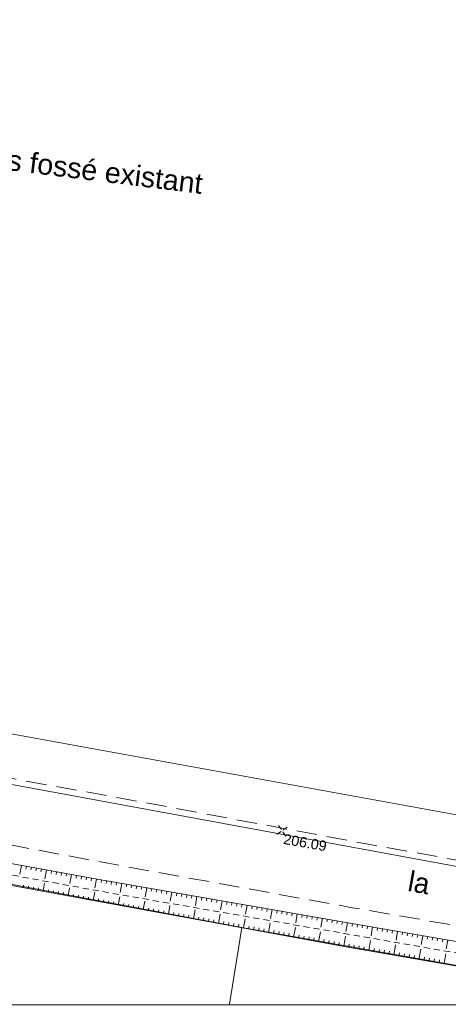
# Model space of a CAD drawing. Header units: millimetres. Extents: x -446952 to 537903, y -185749 to 168493.
# Tile 87 of 155: x 341741 to 383822, y -185749 to -89091. Entities that reach past the tile are written whole.
import ezdxf
from ezdxf.xclip import XClip

# ---------------------------------------------------------------- set-up
doc = ezdxf.new("R2010")
doc.units = ezdxf.units.MM
doc.header["$MEASUREMENT"] = 0
doc.header["$XCLIPFRAME"] = 0
for name, pattern in [('CHEMIN', [3000, 2000, -1000]), ('FOSSE', [1000, 600, -400]), ('Wipeout_Contour', [1000, 0, -1000])]:
    doc.linetypes.add(name, pattern=pattern)
for name, color, linetype in [('02 AF-17-0322 ZAE POMME- CHANTIER-2018-09-26_2_02-PAP-EP TEXTE POUR 2000°', 7, 'Continuous'), ('02 AF-17-0322 ZAE POMME- CHANTIER-2018-09-26_2_2D - Dessins placés - Géomètre.2D', 7, 'Continuous'), ('02 AF-17-0322 ZAE POMME- CHANTIER-2018-09-26_2_X-PAP-PL_PT_1_TN décapé', 7, 'Continuous'), ('02 AF-17-0322 ZAE POMME- CHANTIER-2018-09-26_2_X-PTS TOPO-TEXTE TOPOALT', 7, 'Continuous'), ('02 AF-17-0322 ZAE POMME- CHANTIER-2018-09-26_2_X-PTS TOPO-TOPOPOINT', 7, 'Continuous'), ('02 AF-17-0322 ZAE POMME- CHANTIER-2018-09-26_2_Y - FDP TOPO-LIMITES', 7, 'Continuous'), ('02 AF-17-0322 ZAE POMME- CHANTIER-2018-09-26_2_Y - FDP TOPO-LIMITES_ 98061', 7, 'Continuous'), ('02 AF-17-0322 ZAE POMME- CHANTIER-2018-09-26_2_Y-FDP TOPO-TOP_AXE_FOSSE', 7, 'Continuous'), ('02 AF-17-0322 ZAE POMME- CHANTIER-2018-09-26_2_Y-FDP TOPO-TOP_BARBULE', 7, 'Continuous'), ('02 AF-17-0322 ZAE POMME- CHANTIER-2018-09-26_2_Y-FDP TOPO-TOP_BORNE', 7, 'Continuous'), ('02 AF-17-0322 ZAE POMME- CHANTIER-2018-09-26_2_Y-FDP TOPO-TOP_TALUS', 7, 'Continuous'), ('02 AF-17-0322 ZAE POMME- CHANTIER-2018-09-26_2_Y-FDP TOPO-TOP_VOIRIE', 7, 'Continuous'), ('2D - Dessins placés - Géomètre.2D', 7, 'Continuous')]:
    doc.layers.add(name, color=color, linetype=linetype)
doc.styles.add('STYLE_GENERE_4', font='txt')
doc.styles.add('STYLE_GENERE_6', font='stylu.ttf')

# ---------------------------------------------------------------- blocks, each defined once
blk = doc.blocks.new('Dessin_1_2', base_point=(-56559339, -2771872408))
at = {"color": 254, "linetype": 'Wipeout_Contour', "lineweight": 0, "ltscale": 2094265.569888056}
blk.add_wipeout([(-446952, -185749), (537903, -185749), (537903, 168493), (-446952, 168064)], dxfattribs=at).dxf.layer = '02 AF-17-0322 ZAE POMME- CHANTIER-2018-09-26_2_2D - Dessins placés - Géomètre.2D'
at = {"layer": '02 AF-17-0322 ZAE POMME- CHANTIER-2018-09-26_2_X-PTS TOPO-TOPOPOINT', "color": 14, "linetype": 'Continuous', "lineweight": 15, "true_color": 0xa80f02}
blk.add_line((367501, -168705), (367501, -168705), dxfattribs=at)
at = {"layer": '02 AF-17-0322 ZAE POMME- CHANTIER-2018-09-26_2_Y - FDP TOPO-LIMITES', "color": 14, "linetype": 'Continuous', "lineweight": 15, "true_color": 0xa80f02}
for p, q in [((363553, -178225), (302293, -166694)), ((362354, -185749), (363553, -178225)), ((362354, -185749), (363553, -178225)), ((363553, -178225), (406150, -185749))]:
    blk.add_line(p, q, dxfattribs=at)
at = {"layer": '02 AF-17-0322 ZAE POMME- CHANTIER-2018-09-26_2_Y - FDP TOPO-LIMITES_ 98061', "color": 14, "linetype": 'Continuous', "lineweight": 15, "true_color": 0xa80f02, "flags": 128}
for points in [[(485611, -185749), (479271, -184342), (458993, -180658), (294447, -150768), (310076, -57695), (316405, -13756), (362518, -18746), (401416, -23168), (423536, -25618), (537903, -55089)], [(458900, -185749), (389099, -173043), (293692, -155477), (294447, -150768), (458993, -180658), (479271, -184342), (485611, -185749)]]:
    blk.add_lwpolyline(points, dxfattribs=at)
at = {"layer": '02 AF-17-0322 ZAE POMME- CHANTIER-2018-09-26_2_Y-FDP TOPO-TOP_AXE_FOSSE', "color": 14, "linetype": 'FOSSE', "lineweight": 15, "true_color": 0xa80f02, "flags": 128}
blk.add_lwpolyline([(302700, -165947), (326775, -170466), (349645, -174646), (373638, -178800), (396305, -182735), (412881, -185749)], dxfattribs=at)
at = {"layer": '02 AF-17-0322 ZAE POMME- CHANTIER-2018-09-26_2_Y-FDP TOPO-TOP_BARBULE', "color": 14, "linetype": 'Continuous', "lineweight": 15, "true_color": 0xa80f02}
for p, q in [((341909, -172121), (341754, -172982)), ((342401, -172210), (342355, -172468)), ((342893, -172299), (342847, -172558)), ((343385, -172388), (343339, -172647)), ((343877, -172476), (343831, -172736)), ((344369, -172565), (344213, -173430)), ((344862, -172654), (344815, -172914)), ((345354, -172743), (345307, -173003)), ((345846, -172832), (345799, -173092)), ((346338, -172920), (346291, -173181)), ((346830, -173009), (346673, -173878)), ((344040, -174658), (344187, -173856)), ((347322, -173098), (347275, -173359)), ((347814, -173187), (347767, -173448)), ((348306, -173276), (348259, -173537)), ((348798, -173365), (348751, -173626)), ((349290, -173453), (349132, -174327)), ((349782, -173541), (349737, -173804)), ((350275, -173626), (350229, -173889)), ((350768, -173712), (350722, -173975)), ((351260, -173797), (351215, -174060)), ((351753, -173883), (351601, -174759)), ((352245, -173968), (352200, -174231)), ((342072, -174298), (342116, -174057)), ((342564, -174388), (342608, -174147)), ((343056, -174478), (343100, -174237)), ((343548, -174568), (343592, -174328)), ((344531, -174749), (344576, -174508)), ((345023, -174839), (345067, -174598)), ((345515, -174929), (345559, -174688)), ((346007, -175019), (346051, -174778)), ((346499, -175109), (346646, -174306)), ((348958, -175560), (349105, -174755)), ((352738, -174054), (352692, -174317)), ((353231, -174139), (353185, -174402)), ((353723, -174225), (353678, -174487)), ((354216, -174310), (354064, -175186)), ((354709, -174396), (354663, -174658)), ((355201, -174481), (355156, -174744)), ((355694, -174567), (355648, -174829)), ((356187, -174652), (356141, -174915)), ((356679, -174738), (356527, -175613)), ((357172, -174823), (357126, -175086)), ((357664, -174909), (357619, -175171)), ((346990, -175199), (347035, -174958)), ((347482, -175289), (347526, -175048)), ((347974, -175379), (348018, -175138)), ((348466, -175470), (348510, -175228)), ((349449, -175650), (349494, -175409)), ((349941, -175740), (349986, -175497)), ((350433, -175830), (350478, -175586)), ((350925, -175919), (350970, -175675)), ((351417, -176009), (351566, -175190)), ((351909, -176099), (351954, -175852)), ((353876, -176458), (354029, -175621)), ((358157, -174995), (358112, -175257)), ((358650, -175080), (358604, -175342)), ((359142, -175166), (358991, -176039)), ((359635, -175251), (359589, -175513)), ((360128, -175337), (360082, -175599)), ((360620, -175422), (360575, -175684)), ((361113, -175508), (361067, -175770)), ((361605, -175593), (361454, -176466)), ((362098, -175679), (362053, -175941)), ((362591, -175764), (362545, -176026)), ((363083, -175850), (363038, -176112)), ((352401, -176189), (352446, -175941)), ((352893, -176279), (352938, -176030)), ((353384, -176368), (353430, -176118)), ((354368, -176548), (354414, -176296)), ((354860, -176638), (354906, -176384)), ((355352, -176728), (355398, -176473)), ((355844, -176817), (355890, -176562)), ((356336, -176907), (356492, -176052)), ((356828, -176997), (356875, -176739)), ((357319, -177087), (357367, -176828)), ((358795, -177356), (358954, -176483)), ((363576, -175935), (363531, -176197)), ((364069, -176021), (363917, -176893)), ((364561, -176106), (364516, -176368)), ((365054, -176192), (365008, -176453)), ((365546, -176277), (365501, -176539)), ((366039, -176363), (365994, -176624)), ((366532, -176449), (366381, -177320)), ((367024, -176534), (366979, -176795)), ((367517, -176620), (367472, -176881)), ((368010, -176705), (367964, -176966)), ((368502, -176791), (368457, -177052)), ((368995, -176876), (368844, -177746)), ((357811, -177176), (357859, -176917)), ((358303, -177266), (358351, -177006)), ((359287, -177446), (359335, -177183)), ((359779, -177536), (359827, -177272)), ((360271, -177625), (360319, -177360)), ((360762, -177715), (360811, -177449)), ((361254, -177805), (361417, -176914)), ((361746, -177895), (361795, -177627)), ((362238, -177985), (362287, -177715)), ((362730, -178074), (362779, -177804)), ((363714, -178254), (363880, -177345)), ((366173, -178703), (366342, -177776)), ((369488, -176962), (369442, -177223)), ((369980, -177047), (369935, -177308)), ((370473, -177133), (370427, -177394)), ((370965, -177218), (370920, -177479)), ((371458, -177304), (371307, -178173)), ((371951, -177389), (371905, -177650)), ((372443, -177475), (372398, -177736)), ((372936, -177560), (372891, -177821)), ((373429, -177646), (373383, -177907)), ((373921, -177731), (373770, -178600)), ((374414, -177817), (374369, -178078)), ((363222, -178164), (363271, -177893)), ((364206, -178344), (364256, -178070)), ((364697, -178434), (364748, -178159)), ((365189, -178523), (365240, -178248)), ((365681, -178613), (365732, -178336)), ((366665, -178793), (366716, -178514)), ((367157, -178883), (367208, -178602)), ((367649, -178972), (367700, -178691)), ((368141, -179062), (368192, -178780)), ((368632, -179152), (368805, -178207)), ((371092, -179601), (371267, -178638)), ((374906, -177902), (374861, -178163)), ((375399, -177988), (375354, -178248)), ((375892, -178073), (375847, -178334)), ((376384, -178158), (376234, -179027)), ((376877, -178244), (376832, -178505)), ((377370, -178329), (377325, -178590)), ((377862, -178415), (377817, -178675)), ((378355, -178500), (378310, -178761)), ((378848, -178585), (378697, -179455)), ((379340, -178671), (379295, -178931)), ((379833, -178756), (379788, -179017)), ((369124, -179242), (369176, -178957)), ((369616, -179332), (369668, -179046)), ((370108, -179421), (370160, -179135)), ((370600, -179511), (370652, -179223)), ((371584, -179691), (371637, -179401)), ((372075, -179781), (372129, -179490)), ((372567, -179870), (372621, -179578)), ((373059, -179960), (373113, -179667)), ((373551, -180050), (373730, -179069)), ((376014, -180480), (376185, -179496)), ((380326, -178841), (380281, -179102)), ((380818, -178927), (380773, -179188)), ((381311, -179012), (381160, -179882)), ((381804, -179097), (381758, -179358)), ((382296, -179183), (382251, -179444)), ((382789, -179268), (382744, -179529)), ((383282, -179354), (383236, -179615)), ((383774, -179439), (383623, -180310)), ((374044, -180136), (374095, -179841)), ((374536, -180222), (374588, -179927)), ((375029, -180308), (375080, -180013)), ((375521, -180394), (375573, -180099)), ((376507, -180565), (376558, -180270)), ((376999, -180651), (377051, -180356)), ((377492, -180737), (377543, -180442)), ((377984, -180823), (378036, -180527)), ((378477, -180909), (378648, -179924)), ((378969, -180994), (379021, -180699)), ((380940, -181338), (381112, -180352)), ((379462, -181080), (379513, -180785)), ((379955, -181166), (380006, -180870)), ((380447, -181252), (380499, -180956)), ((381432, -181424), (381484, -181128)), ((381925, -181509), (381976, -181213)), ((382417, -181595), (382469, -181299)), ((382910, -181681), (382962, -181385)), ((383403, -181767), (383575, -180780))]:
    blk.add_line(p, q, dxfattribs=at)
at = {"layer": '02 AF-17-0322 ZAE POMME- CHANTIER-2018-09-26_2_Y-FDP TOPO-TOP_BORNE', "color": 14, "linetype": 'Continuous', "lineweight": 15, "true_color": 0xa80f02}
for p, q in [((367396, -168776), (366982, -169057)), ((367430, -168603), (367150, -168189)), ((367500, -168706), (367500, -168706)), ((367570, -168810), (367850, -169224)), ((367603, -168636), (368017, -168356))]:
    blk.add_line(p, q, dxfattribs=at)
at = {"layer": '02 AF-17-0322 ZAE POMME- CHANTIER-2018-09-26_2_Y-FDP TOPO-TOP_TALUS', "color": 14, "linetype": 'Continuous', "lineweight": 15, "true_color": 0xa80f02, "flags": 128}
for points in [[(302534, -165078), (327317, -169488), (349543, -173499), (374342, -177804), (396586, -181659), (418695, -185749)], [(302293, -166694), (326659, -171473), (349517, -175662), (373598, -180059), (396363, -184025), (406302, -185749)]]:
    blk.add_lwpolyline(points, dxfattribs=at)
at = {"layer": '02 AF-17-0322 ZAE POMME- CHANTIER-2018-09-26_2_Y-FDP TOPO-TOP_VOIRIE', "color": 14, "linetype": 'CHEMIN', "lineweight": 15, "true_color": 0xa80f02, "flags": 128}
for points in [[(268610, -150380), (290773, -154459), (307900, -157582), (328925, -161413), (351824, -165539), (375397, -169924), (398442, -174077), (423394, -178512), (440683, -181706)], [(289319, -185749), (289620, -183897), (291380, -173893), (295184, -168000), (301969, -164283), (307051, -164140), (327624, -167617), (350410, -171908), (374395, -176264), (397345, -180222), (422347, -184698), (428106, -185749)]]:
    blk.add_lwpolyline(points, dxfattribs=at)
at = {"layer": '02 AF-17-0322 ZAE POMME- CHANTIER-2018-09-26_2_02-PAP-EP TEXTE POUR 2000°', "color": 30, "linetype": 'Continuous', "lineweight": 15, "true_color": 0xff6600, "insert": (319123, -99188), "char_height": 2000, "attachment_point": 1, "rotation": 352.96421, "style": 'STYLE_GENERE_4'}
blk.add_mtext('\\A1;{\\pql;\\fArial|b0|i0|c0|p38;Rejet des EP dans fossé existant}', dxfattribs=at)
at = {"layer": '02 AF-17-0322 ZAE POMME- CHANTIER-2018-09-26_2_X-PTS TOPO-TEXTE TOPOALT', "color": 14, "linetype": 'Continuous', "lineweight": 15, "true_color": 0xa80f02, "insert": (367744, -169002), "char_height": 1000, "attachment_point": 1, "rotation": 349.95165, "style": 'STYLE_GENERE_4'}
blk.add_mtext('\\A1;{\\pql;\\fArial|b0|i0|c0|p38;206.09}', dxfattribs=at)
at = {"layer": '02 AF-17-0322 ZAE POMME- CHANTIER-2018-09-26_2_Y-FDP TOPO-TOP_VOIRIE', "color": 14, "linetype": 'Continuous', "lineweight": 15, "true_color": 0xa80f02, "insert": (379742, -174628), "char_height": 2000, "attachment_point": 7, "rotation": 349.81977, "style": 'STYLE_GENERE_6'}
blk.add_mtext('\\A1;{\\pql;\\fStylus BT|b0|i0|c0|p38;la}', dxfattribs=at)

msp = doc.modelspace()

# ---------------------------------------------------------------- linework, layer by layer
at = {"layer": '02 AF-17-0322 ZAE POMME- CHANTIER-2018-09-26_2_X-PAP-PL_PT_1_TN décapé', "color": 7, "linetype": 'Continuous', "lineweight": 40, "flags": 128}
msp.add_lwpolyline([(-446952, -185749), (537903, -185749), (537903, 168493), (-446952, 168064)], close=True, dxfattribs=at)

# ---------------------------------------------------------------- next in the draw order: block references
at = {"layer": '2D - Dessins placés - Géomètre.2D', "color": 7, "linetype": 'Continuous', "lineweight": 40}
ref = msp.add_blockref('Dessin_1_2', (-56559339, -2771872408), dxfattribs=at)
XClip(ref).set_block_clipping_path([(-446952.2139278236, -185748.9586169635), (537903.0822630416, -185748.9586169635), (537903.0822630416, 168492.6257651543), (-446952.2139278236, 168063.6339895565)])

doc.saveas('drawing.dxf')
